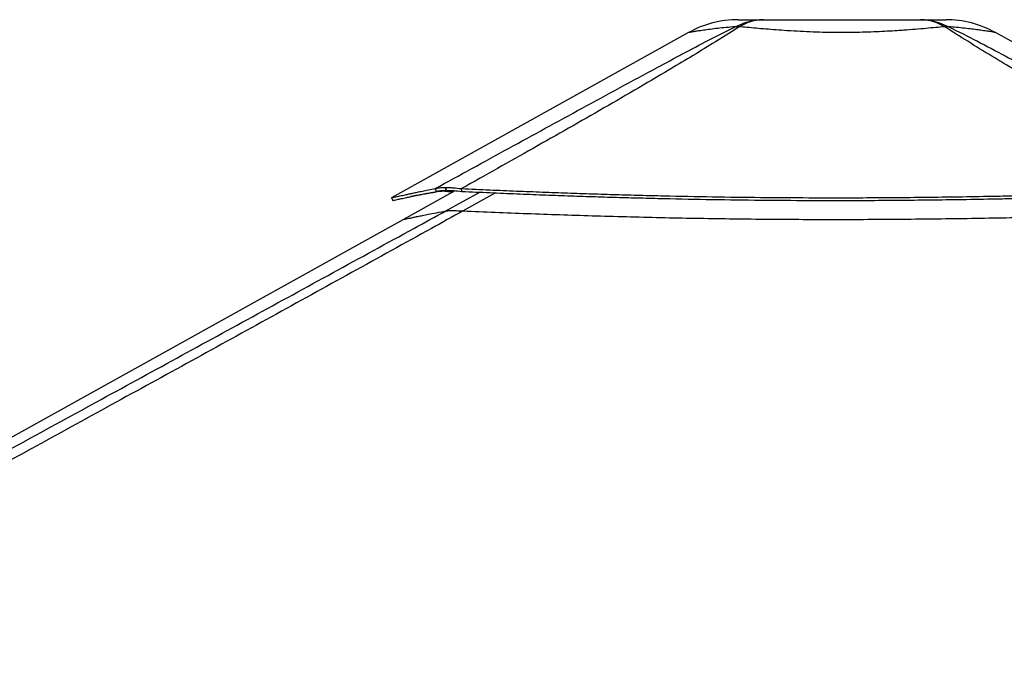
# Model space of a CAD drawing. Header units: millimetres. Extents: x 20 to 23339, y 40 to 19992.
# Tile 151 of 154: x 19709 to 20981, y 7133 to 7983. Entities that reach past the tile are written whole.
import ezdxf

# ---------------------------------------------------------------- set-up
doc = ezdxf.new("R2010")
doc.units = ezdxf.units.MM
doc.header["$LTSCALE"] = 2

msp = doc.modelspace()

# ---------------------------------------------------------------- linework, layer by layer
at = {"color": 7, "linetype": 'Continuous', "lineweight": 25}
for p, q in [((20572.93, 7966.35), (20189.1, 7753.15)), ((21317.38, 7772.72), (20969.14, 7966.33)), ((20271.18, 7762.14), (20204.7, 7725.21)), ((20247.35, 7761.34), (20245.62, 7764.93)), ((20259.06, 7766.37), (20258.95, 7766.37)), ((20259.98, 7762.64), (20258.95, 7766.37)), ((20260.08, 7762.64), (20259.06, 7766.37)), ((20260.08, 7762.64), (20259.98, 7762.64)), ((20280.02, 7761.33), (20279.77, 7764.93)), ((20267.23, 7736.54), (20267.15, 7736.54)), ((20204.7, 7725.21), (18445.12, 6747.85))]:
    msp.add_line(p, q, dxfattribs=at)
at = {"color": 8, "linetype": 'Continuous', "lineweight": 25}
for p, q in [((20247.35, 7761.34), (20244.99, 7760.04)), ((20259.45, 7736.15), (20303.51, 7760.27)), ((20323.43, 7759.39), (20281.73, 7736.15))]:
    msp.add_line(p, q, dxfattribs=at)
at = {"color": 7, "linetype": 'Continuous', "lineweight": 25, "flags": 128}
msp.add_lwpolyline([(20189.06, 7753.13), (20190.04, 7751.38), (20191.01, 7749.63)], dxfattribs=at)
at = {"color": 7, "linetype": 'Continuous', "lineweight": 25}
for centre, radius, start, end in [((20637.03, 7850.96), 132, 90.00001, 119.0503), ((20637.03, 7850.96), 132, 90.00001, 119.05091), ((20635.79, 7924.62), 49.34, 86.96069, 93.01438), ((20906.25, 7924.57), 49.37, 86.97156, 93.02844), ((20905, 7850.96), 132, 60.92839, 89.99999), ((20905, 7850.96), 132, 60.92915, 89.99999)]:
    msp.add_arc(centre, radius, start, end, dxfattribs=at)
for points, knots in [([(20245.62, 7764.93), (20277.15, 7782.18), (20340.23, 7816.68), (20419.61, 7860.06), (20483.67, 7894.96), (20526.87, 7918.33), (20565.16, 7938.88), (20598.52, 7956.52), (20621.64, 7968.1), (20633.19, 7973.89)], [0, 0, 0, 0, 0.2498248, 0.4996602, 0.6246523, 0.7496417, 0.8331029, 0.916566, 1, 1, 1, 1]), ([(20638.4, 7973.88), (20629.36, 7968.12), (20611.26, 7956.6), (20582.66, 7939.03), (20548.6, 7918.53), (20508.97, 7895.19), (20448.6, 7860.25), (20372.25, 7816.8), (20310.6, 7782.22), (20279.77, 7764.93)], [0, 0, 0, 0, 0.0830755, 0.1661799, 0.2492822, 0.3742524, 0.4992252, 0.7496044, 1, 1, 1, 1]), ([(20633.2, 7973.89), (20637.07, 7975.67), (20644.84, 7979.26), (20657.13, 7982.34), (20665.52, 7982.75), (20669.73, 7982.96)], [0, 0, 0, 0, 0.33045982, 0.66370677, 1, 1, 1, 1]), ([(20637.03, 7982.96), (20637.19, 7982.96), (20637.53, 7982.96), (20640.28, 7982.96), (20644.69, 7982.96), (20651.08, 7982.96), (20659.2, 7982.96), (20666.23, 7982.96), (20669.73, 7982.96)], [0, 0, 0, 0, 0.16725093, 0.33492032, 0.50211527, 0.66795594, 0.83432131, 1, 1, 1, 1]), ([(20903.64, 7973.88), (20899.86, 7973.53), (20892.26, 7972.82), (20879.51, 7971.66), (20865.72, 7970.48), (20853.16, 7969.5), (20840.94, 7968.66), (20829.2, 7967.94), (20815.38, 7967.26), (20801.08, 7966.74), (20786.23, 7966.4), (20770.65, 7966.29), (20754.45, 7966.42), (20737.81, 7966.83), (20721.23, 7967.5), (20708.53, 7968.2), (20696.72, 7968.96), (20685.78, 7969.74), (20672.53, 7970.81), (20659.89, 7971.91), (20648.42, 7972.95), (20641.59, 7973.59), (20638.4, 7973.88)], [0, 0, 0, 0, 0.0549576, 0.1103181, 0.1670249, 0.2242321, 0.2551085, 0.3026777, 0.3505716, 0.3995016, 0.4487947, 0.4999722, 0.5549451, 0.6104354, 0.6675819, 0.7253037, 0.7448328, 0.7960513, 0.8476559, 0.9004307, 0.9535877, 1, 1, 1, 1]), ([(20669.73, 7982.96), (20666.17, 7982.75), (20659.07, 7982.34), (20648.51, 7979.26), (20641.77, 7975.67), (20638.41, 7973.89)], [0, 0, 0, 0, 0.3362877, 0.6695345, 1, 1, 1, 1]), ([(20669.73, 7982.96), (20674.59, 7982.96), (20684.33, 7982.96), (20700.45, 7982.96), (20717.35, 7982.96), (20734.92, 7982.96), (20752.89, 7982.96), (20771.03, 7982.96), (20789.17, 7982.96), (20807.13, 7982.96), (20824.7, 7982.96), (20841.6, 7982.96), (20857.71, 7982.96), (20867.45, 7982.96), (20872.31, 7982.96)], [0, 0, 0, 0, 0.0828585, 0.1660608, 0.2490005, 0.3325855, 0.4164077, 0.5000366, 0.5836621, 0.6674807, 0.7510624, 0.8339812, 0.9171624, 1, 1, 1, 1]), ([(20903.64, 7973.88), (20900.28, 7975.67), (20893.54, 7979.26), (20882.98, 7982.34), (20875.87, 7982.75), (20872.31, 7982.96)], [0, 0, 0, 0, 0.3304639, 0.6637107, 1, 1, 1, 1]), ([(20872.31, 7982.96), (20876.52, 7982.75), (20884.91, 7982.34), (20897.21, 7979.26), (20904.99, 7975.67), (20908.86, 7973.88)], [0, 0, 0, 0, 0.3362893, 0.669536, 1, 1, 1, 1]), ([(20872.31, 7982.96), (20875.81, 7982.96), (20882.83, 7982.96), (20890.96, 7982.96), (20897.33, 7982.96), (20901.81, 7982.96), (20904.29, 7982.96), (20905.3, 7982.96), (20905, 7982.96), (20905, 7982.96)], [0, 0, 0, 0, 0.16564511, 0.33197712, 0.49778455, 0.66491737, 0.83252415, 0.99974464, 1, 1, 1, 1]), ([(21264.24, 7763.64), (21229.1, 7783.36), (21171.82, 7815.51), (21093.11, 7860.36), (21038.8, 7891.76), (20995.93, 7917.02), (20964.28, 7936), (20933.14, 7955.08), (20913.48, 7967.61), (20903.64, 7973.88)], [0, 0, 0, 0, 0.2839175, 0.4627989, 0.6416931, 0.7312098, 0.8207246, 0.9103698, 1, 1, 1, 1]), ([(20908.86, 7973.88), (20921.28, 7967.64), (20946.11, 7955.16), (20981.88, 7936.13), (21017.24, 7917.18), (21063.86, 7891.9), (21121.56, 7860.44), (21202.94, 7815.93), (21261.03, 7784.13), (21296.37, 7764.78)], [0, 0, 0, 0, 0.08976387, 0.17954257, 0.26951032, 0.35947995, 0.53975346, 0.72004589, 1, 1, 1, 1]), ([(20189.14, 7753.15), (20189.18, 7753.15), (20189.28, 7753.15), (20191.03, 7753.52), (20194.52, 7754.27), (20199.78, 7755.42), (20205.73, 7756.71), (20211.61, 7757.97), (20216.78, 7759.07), (20222.65, 7760.3), (20229.32, 7761.67), (20236.9, 7763.21), (20242.66, 7764.35), (20245.62, 7764.93)], [0, 0, 0, 0, 0.0779075, 0.198928, 0.3201843, 0.4426666, 0.5675574, 0.6343953, 0.7026877, 0.7726382, 0.8450152, 0.9203086, 1, 1, 1, 1]), ([(20191.08, 7749.65), (20191.12, 7749.65), (20191.22, 7749.66), (20192.97, 7750.02), (20196.44, 7750.77), (20201.68, 7751.9), (20207.6, 7753.18), (20213.46, 7754.43), (20218.61, 7755.52), (20224.46, 7756.74), (20231.11, 7758.1), (20238.66, 7759.63), (20244.4, 7760.76), (20247.35, 7761.34)], [0, 0, 0, 0, 0.07787679, 0.19890582, 0.32016978, 0.44265893, 0.56755488, 0.63439485, 0.7026888, 0.77264013, 0.84501721, 0.92031008, 1, 1, 1, 1]), ([(20244.99, 7760.04), (20244.54, 7759.97), (20243.55, 7759.81), (20241.95, 7759.56), (20240.13, 7759.26), (20238.23, 7758.94), (20236.43, 7758.64), (20234.83, 7758.37), (20233.5, 7758.14), (20232.37, 7757.94), (20231.39, 7757.77), (20229.75, 7757.48), (20227.57, 7757.09), (20224.79, 7756.59), (20222.15, 7756.1), (20219.61, 7755.63), (20216.98, 7755.13), (20215.3, 7754.8), (20214.34, 7754.61)], [0, 0, 0, 0, 0.0374326, 0.0821757, 0.1342997, 0.1932481, 0.2478026, 0.293735, 0.3366896, 0.3690125, 0.3990882, 0.4281693, 0.5238169, 0.6100519, 0.7061426, 0.7971281, 0.8850061, 1, 1, 1, 1]), ([(20270.09, 7761.53), (20269.66, 7761.55), (20267.27, 7761.64), (20263.4, 7761.63), (20258.4, 7761.57), (20253.98, 7761.37), (20250.24, 7761.04), (20247.18, 7760.6), (20245.73, 7760.23), (20244.99, 7760.04)], [0, 0, 0, 0, 0.0352591, 0.1975734, 0.3556977, 0.5190818, 0.6834235, 0.8390129, 1, 1, 1, 1]), ([(20245.62, 7764.93), (20246.41, 7765.15), (20247.98, 7765.57), (20251.06, 7766.02), (20254.63, 7766.31), (20257.52, 7766.35), (20258.95, 7766.37)], [0, 0, 0, 0, 0.248548, 0.4910203, 0.7467369, 1, 1, 1, 1]), ([(20247.35, 7761.34), (20248.09, 7761.53), (20249.55, 7761.91), (20252.45, 7762.32), (20255.85, 7762.59), (20258.61, 7762.62), (20259.98, 7762.64)], [0, 0, 0, 0, 0.2491135, 0.4916947, 0.7471702, 1, 1, 1, 1]), ([(20258.04, 7761.53), (20259.3, 7761.47), (20261.99, 7761.36), (20265.71, 7761.11), (20268.2, 7760.9), (20268.86, 7760.85)], [0, 0, 0, 0, 0.3929173, 0.8390099, 1, 1, 1, 1]), ([(20259.06, 7766.37), (20260.59, 7766.35), (20263.67, 7766.31), (20270.44, 7765.93), (20276.07, 7765.33), (20279.77, 7764.93)], [0, 0, 0, 0, 0.253108, 0.5086806, 1, 1, 1, 1]), ([(20260.08, 7762.64), (20261.55, 7762.62), (20264.5, 7762.59), (20271.01, 7762.24), (20276.44, 7761.69), (20280.02, 7761.33)], [0, 0, 0, 0, 0.2526805, 0.5080188, 1, 1, 1, 1]), ([(20279.77, 7764.93), (20291.9, 7764.37), (20315.52, 7763.28), (20350.38, 7761.8), (20383.88, 7760.47), (20416.43, 7759.28), (20448.22, 7758.2), (20479.44, 7757.25), (20510.19, 7756.4), (20551.49, 7755.38), (20603.33, 7754.36), (20665.84, 7753.53), (20720.66, 7753.16), (20768.06, 7753.1), (20808.24, 7753.21), (20848.89, 7753.48), (20890.22, 7753.92), (20932.48, 7754.54), (20968.83, 7755.2), (20999.17, 7755.83), (21023.38, 7756.38), (21048.33, 7756.99), (21074.24, 7757.67), (21097.08, 7758.31), (21116.74, 7758.88), (21133.05, 7759.37), (21150.17, 7759.89), (21164.11, 7760.33), (21174.76, 7760.67), (21181.86, 7760.89), (21189.36, 7761.14), (21197.34, 7761.4), (21204.91, 7761.65), (21212.48, 7761.9), (21220.38, 7762.16), (21229.72, 7762.47), (21239.59, 7762.8), (21248.97, 7763.12), (21257.07, 7763.39), (21262, 7763.56), (21264.24, 7763.64)], [0, 0, 0, 0, 0.0376744, 0.0733454, 0.1076573, 0.1408366, 0.173241, 0.2049401, 0.2361659, 0.266948, 0.3305396, 0.3934096, 0.4561274, 0.4962194, 0.5366209, 0.577492, 0.6190796, 0.6616072, 0.7054231, 0.7292998, 0.7537277, 0.7789877, 0.8052209, 0.8327103, 0.8486975, 0.865302, 0.8825876, 0.9011495, 0.9080222, 0.915265, 0.9229518, 0.9310783, 0.93979, 0.9462363, 0.9543523, 0.9641226, 0.9750181, 0.9847567, 0.9930794, 1, 1, 1, 1]), ([(20280.02, 7761.33), (20292.14, 7760.78), (20315.75, 7759.7), (20350.59, 7758.23), (20384.08, 7756.91), (20416.61, 7755.73), (20448.38, 7754.66), (20479.59, 7753.71), (20510.33, 7752.87), (20551.61, 7751.86), (20603.42, 7750.85), (20665.89, 7750.03), (20720.69, 7749.67), (20768.07, 7749.6), (20808.22, 7749.71), (20848.85, 7749.98), (20890.16, 7750.42), (20932.39, 7751.03), (20968.73, 7751.69), (20999.05, 7752.31), (21023.25, 7752.86), (21048.18, 7753.46), (21074.09, 7754.14), (21096.92, 7754.77), (21116.57, 7755.33), (21132.86, 7755.81), (21149.98, 7756.33), (21163.91, 7756.77), (21174.55, 7757.1), (21181.65, 7757.33), (21189.15, 7757.57), (21197.13, 7757.82), (21204.69, 7758.07), (21212.25, 7758.32), (21220.16, 7758.58), (21229.49, 7758.89), (21239.35, 7759.21), (21248.74, 7759.53), (21256.83, 7759.8), (21261.76, 7759.96), (21264, 7760.04)], [0, 0, 0, 0, 0.03767218, 0.07334132, 0.10765186, 0.14083015, 0.17323379, 0.20493252, 0.2361582, 0.26694031, 0.3305328, 0.39340412, 0.45612371, 0.49621696, 0.53661955, 0.57749187, 0.6190805, 0.66160894, 0.70542545, 0.72930237, 0.75373036, 0.77899038, 0.80522352, 0.83271276, 0.84869984, 0.86530408, 0.88258947, 0.9011511, 0.90802363, 0.91526638, 0.92295297, 0.93107942, 0.93979095, 0.94623708, 0.95435304, 0.96412315, 0.97501844, 0.98475696, 0.99307947, 1, 1, 1, 1]), ([(20281.73, 7736.15), (20268.15, 7728.61), (20185.91, 7682.94), (20034.5, 7599.42), (19758.4, 7447.73), (19274.44, 7182.77), (18741.81, 6891.83), (18347.48, 6676.57), (18230.05, 6612.47)], [0, 0, 0, 0, 0.0199849, 0.1210519, 0.2221195, 0.4242559, 0.8285467, 1, 1, 1, 1]), ([(20259.45, 7736.15), (20259.88, 7736.21), (20260.75, 7736.34), (20263.12, 7736.5), (20265.68, 7736.52), (20267.15, 7736.54)], [0, 0, 0, 0, 0.2930384, 0.5926088, 1, 1, 1, 1]), ([(20267.23, 7736.54), (20267.97, 7736.54), (20269.8, 7736.53), (20273.19, 7736.46), (20277.31, 7736.33), (20280.25, 7736.21), (20281.73, 7736.15)], [0, 0, 0, 0, 0.1833155, 0.4504175, 0.7243165, 1, 1, 1, 1]), ([(20281.73, 7736.15), (20295.5, 7735.55), (20323.04, 7734.37), (20364.62, 7732.74), (20406.38, 7731.25), (20449.03, 7729.88), (20492.55, 7728.65), (20536.92, 7727.58), (20581.39, 7726.7), (20625.94, 7726.01), (20670.56, 7725.52), (20715.21, 7725.22), (20759.89, 7725.12), (20804.56, 7725.22), (20849.22, 7725.49), (20893.85, 7725.95), (20938.43, 7726.58), (20982.94, 7727.36), (21027.37, 7728.29), (21074.44, 7729.4), (21124.12, 7730.72), (21173.33, 7732.13), (21219.4, 7733.53), (21247.99, 7734.41), (21262.29, 7734.86)], [0, 0, 0, 0, 0.0428772, 0.0857728, 0.1287238, 0.1716931, 0.2168732, 0.2620742, 0.3072542, 0.3524544, 0.3976344, 0.4428339, 0.4880138, 0.5332125, 0.5783923, 0.6235901, 0.6687698, 0.7139665, 0.759146, 0.8043414, 0.8578872, 0.9114563, 0.9557228, 1, 1, 1, 1])]:
    msp.add_open_spline(points, degree=3, knots=knots, dxfattribs=at)
at = {"color": 8, "linetype": 'Continuous', "lineweight": 25}
for points, knots in [([(20633.2, 7973.89), (20629.21, 7973.53), (20621.21, 7972.83), (20610.39, 7971.67), (20600.57, 7970.49), (20593.33, 7969.52), (20587.45, 7968.68), (20582.74, 7967.96), (20578.48, 7967.28), (20575.3, 7966.76), (20573.48, 7966.45), (20572.69, 7966.31), (20572.93, 7966.35), (20572.93, 7966.35)], [0, 0, 0, 0, 0.1099252, 0.2206564, 0.3340805, 0.4485054, 0.5101154, 0.6052689, 0.7010718, 0.7989473, 0.897549, 0.9998936, 1, 1, 1, 1]), ([(20969.14, 7966.33), (20969.14, 7966.33), (20969.39, 7966.29), (20968.5, 7966.44), (20966.26, 7966.82), (20962.15, 7967.5), (20957.67, 7968.2), (20952.6, 7968.95), (20947.1, 7969.73), (20938.93, 7970.8), (20929.52, 7971.9), (20919.48, 7972.95), (20912.24, 7973.58), (20908.86, 7973.88)], [0, 0, 0, 0, 0.0001065, 0.110049, 0.2210262, 0.3353158, 0.4507556, 0.4897853, 0.5922108, 0.6954083, 0.8009459, 0.9072478, 1, 1, 1, 1]), ([(19183.78, 7148.5), (19250.98, 7185.17), (19456.77, 7297.46), (19732, 7447.75), (20009.58, 7599.43), (20162.28, 7682.95), (20245.69, 7728.61), (20259.45, 7736.15)], [0, 0, 0, 0, 0.1876803, 0.5747121, 0.7682285, 0.9617455, 1, 1, 1, 1]), ([(20204.72, 7725.18), (20204.68, 7725.17), (20204.58, 7725.14), (20205.37, 7725.29), (20207.05, 7725.62), (20209.68, 7726.17), (20213.21, 7726.9), (20217.66, 7727.83), (20223.04, 7728.95), (20229.35, 7730.24), (20237.27, 7731.84), (20247.02, 7733.78), (20255.31, 7735.36), (20259.45, 7736.15)], [0, 0, 0, 0, 0.0454866, 0.1360033, 0.2265583, 0.3170753, 0.4076319, 0.498149, 0.5887071, 0.6792244, 0.7697837, 0.8848475, 1, 1, 1, 1])]:
    msp.add_open_spline(points, degree=3, knots=knots, dxfattribs=at)

doc.saveas('drawing.dxf')
